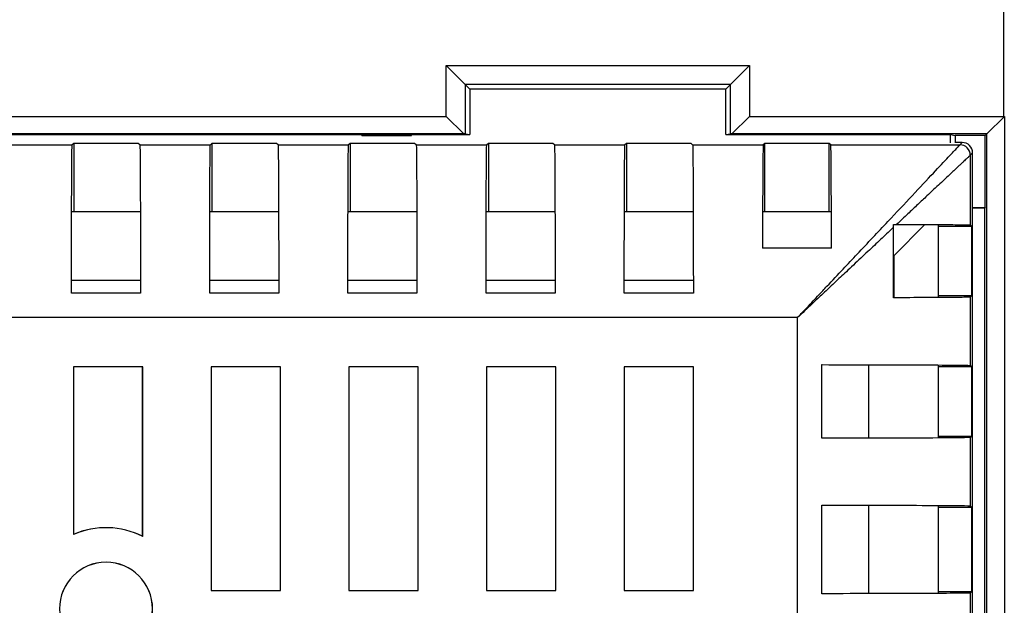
# Model space of a CAD drawing. Header units: millimetres. Extents: x 6 to 273, y 6 to 210.
# Tile 24 of 52: x 44.13 to 55.53, y 119.47 to 126.25. Entities that reach past the tile are written whole.
import ezdxf

# ---------------------------------------------------------------- set-up
doc = ezdxf.new("R2010")
doc.units = ezdxf.units.MM

msp = doc.modelspace()

# ---------------------------------------------------------------- linework, layer by layer
at = {"color": 7, "linetype": 'Continuous', "lineweight": 25}
for p, q in [((55.526, 125.131), (55.526, 139.063)), ((49.071, 125.72), (52.58, 125.72)), ((49.071, 125.131), (49.071, 125.72)), ((49.29, 125.501), (49.071, 125.72)), ((52.361, 125.501), (52.58, 125.72)), ((52.58, 125.72), (52.58, 125.131)), ((49.29, 125.501), (49.29, 124.93)), ((52.361, 125.501), (49.29, 125.501)), ((49.29, 125.501), (49.342, 125.449)), ((49.342, 125.449), (49.343, 124.924)), ((52.309, 125.449), (49.342, 125.449)), ((52.361, 125.501), (52.309, 125.449)), ((52.309, 124.924), (52.309, 125.449)), ((52.361, 124.93), (52.361, 125.501)), ((38.5, 125.131), (49.071, 125.131)), ((49.273, 124.93), (49.071, 125.131)), ((52.58, 125.131), (52.378, 124.93)), ((52.58, 125.131), (55.526, 125.131)), ((55.532, 125.131), (55.33, 124.93)), ((55.532, 125.131), (55.532, 113.73)), ((49.273, 124.93), (38.298, 124.93)), ((39.478, 124.924), (48.093, 124.924)), ((48.093, 124.925), (48.669, 124.925)), ((48.093, 124.924), (48.093, 124.925)), ((48.093, 124.911), (48.093, 124.925)), ((48.093, 124.924), (48.093, 124.911)), ((48.093, 124.911), (48.669, 124.911)), ((48.669, 124.925), (48.669, 124.924)), ((48.669, 124.911), (48.669, 124.925)), ((48.669, 124.924), (49.343, 124.924)), ((48.669, 124.911), (48.669, 124.924)), ((49.29, 124.93), (49.273, 124.93)), ((49.29, 124.93), (49.343, 124.924)), ((52.309, 124.924), (52.361, 124.93)), ((52.309, 124.924), (54.908, 124.924)), ((52.378, 124.93), (52.361, 124.93)), ((55.33, 124.93), (52.378, 124.93)), ((54.908, 124.924), (54.964, 124.91)), ((54.908, 124.824), (54.908, 124.924)), ((55.045, 124.83), (54.959, 124.83)), ((55.045, 124.83), (54.959, 124.83)), ((55.311, 124.91), (54.964, 124.91)), ((54.964, 124.91), (54.964, 124.83)), ((55.018, 124.803), (55.045, 124.83)), ((55.018, 124.803), (55.045, 124.83)), ((55.33, 124.93), (55.311, 124.91)), ((55.311, 124.076), (55.311, 124.91)), ((55.33, 113.931), (55.33, 124.93)), ((43.923, 124.803), (44.74, 124.803)), ((43.923, 124.803), (44.74, 124.803)), ((44.758, 124.82), (44.74, 124.803)), ((44.758, 124.82), (44.74, 124.803)), ((44.758, 124.82), (44.758, 124.03)), ((45.505, 124.82), (44.758, 124.82)), ((44.758, 124.82), (44.758, 124.03)), ((45.505, 124.82), (44.758, 124.82)), ((45.523, 124.803), (45.505, 124.82)), ((45.523, 124.803), (45.505, 124.82)), ((45.523, 124.803), (46.34, 124.803)), ((45.523, 124.803), (46.34, 124.803)), ((46.358, 124.82), (46.34, 124.803)), ((46.358, 124.82), (46.34, 124.803)), ((46.358, 124.82), (46.358, 124.03)), ((47.105, 124.82), (46.358, 124.82)), ((46.358, 124.82), (46.358, 124.03)), ((47.105, 124.82), (46.358, 124.82)), ((47.123, 124.803), (47.105, 124.82)), ((47.123, 124.803), (47.105, 124.82)), ((47.123, 124.803), (47.94, 124.803)), ((47.123, 124.803), (47.94, 124.803)), ((47.958, 124.82), (47.94, 124.803)), ((47.958, 124.82), (47.94, 124.803)), ((47.958, 124.82), (47.958, 124.03)), ((48.705, 124.82), (47.958, 124.82)), ((47.958, 124.82), (47.958, 124.03)), ((48.705, 124.82), (47.958, 124.82)), ((48.723, 124.803), (48.705, 124.82)), ((48.723, 124.803), (48.705, 124.82)), ((48.723, 124.803), (49.54, 124.803)), ((48.723, 124.803), (49.54, 124.803)), ((49.558, 124.82), (49.54, 124.803)), ((49.558, 124.82), (49.54, 124.803)), ((49.558, 124.82), (49.558, 124.03)), ((50.305, 124.82), (49.558, 124.82)), ((49.558, 124.82), (49.558, 124.03)), ((50.305, 124.82), (49.558, 124.82)), ((50.323, 124.803), (50.305, 124.82)), ((50.323, 124.803), (50.305, 124.82)), ((50.323, 124.803), (51.14, 124.803)), ((50.323, 124.803), (51.14, 124.803)), ((51.158, 124.82), (51.14, 124.803)), ((51.158, 124.82), (51.14, 124.803)), ((51.158, 124.82), (51.158, 124.03)), ((51.905, 124.82), (51.158, 124.82)), ((51.158, 124.82), (51.158, 124.03)), ((51.905, 124.82), (51.158, 124.82)), ((51.923, 124.803), (51.905, 124.82)), ((51.923, 124.803), (51.905, 124.82)), ((51.923, 124.803), (52.74, 124.803)), ((51.923, 124.803), (52.74, 124.803)), ((52.758, 124.82), (52.74, 124.803)), ((52.758, 124.82), (52.74, 124.803)), ((52.758, 124.03), (52.758, 124.82)), ((53.505, 124.82), (52.758, 124.82)), ((52.758, 124.03), (52.758, 124.82)), ((53.505, 124.82), (52.758, 124.82)), ((53.505, 124.03), (53.505, 124.82)), ((53.523, 124.803), (53.505, 124.82)), ((53.523, 124.803), (53.505, 124.82)), ((53.505, 124.03), (53.505, 124.82)), ((53.523, 124.803), (55.018, 124.803)), ((53.523, 124.803), (55.018, 124.803)), ((55.165, 124.71), (55.138, 124.683)), ((55.165, 124.71), (55.138, 124.683)), ((55.165, 114.151), (55.165, 124.71)), ((55.165, 114.151), (55.165, 124.71)), ((55.138, 124.683), (55.138, 123.874)), ((55.138, 124.683), (55.138, 123.874)), ((44.737, 124.03), (45.526, 124.03)), ((46.337, 124.03), (47.126, 124.03)), ((47.937, 124.03), (48.726, 124.03)), ((49.537, 124.03), (50.326, 124.03)), ((51.137, 124.03), (51.926, 124.03)), ((52.737, 124.03), (53.526, 124.03)), ((55.165, 124.076), (55.311, 124.076)), ((55.306, 124.071), (55.165, 124.071)), ((55.311, 124.076), (55.306, 124.071)), ((55.306, 114.79), (55.306, 124.071)), ((54.25, 123.032), (54.25, 123.849)), ((54.25, 123.032), (54.25, 123.849)), ((54.251, 123.518), (54.613, 123.88)), ((54.764, 123.878), (54.764, 123.036)), ((55.155, 123.857), (54.764, 123.857)), ((55.155, 123.857), (54.764, 123.857)), ((55.155, 123.857), (55.138, 123.874)), ((55.155, 123.857), (55.138, 123.874)), ((55.155, 123.057), (55.155, 123.857)), ((55.155, 123.057), (55.155, 123.857)), ((53.531, 123.605), (52.732, 123.605)), ((53.531, 123.605), (52.732, 123.605)), ((54.251, 123.518), (54.251, 123.032)), ((45.53, 123.23), (44.733, 123.23)), ((47.13, 123.23), (46.333, 123.23)), ((48.73, 123.23), (47.933, 123.23)), ((50.33, 123.23), (49.533, 123.23)), ((51.93, 123.23), (51.133, 123.23)), ((45.532, 123.084), (44.732, 123.084)), ((45.532, 123.084), (44.732, 123.084)), ((47.132, 123.084), (46.332, 123.084)), ((47.132, 123.084), (46.332, 123.084)), ((48.732, 123.084), (47.932, 123.084)), ((48.732, 123.084), (47.932, 123.084)), ((50.332, 123.084), (49.532, 123.084)), ((50.332, 123.084), (49.532, 123.084)), ((51.932, 123.084), (51.132, 123.084)), ((51.932, 123.084), (51.132, 123.084)), ((54.764, 123.057), (55.155, 123.057)), ((54.764, 123.057), (55.155, 123.057)), ((55.138, 123.039), (55.155, 123.057)), ((55.138, 123.039), (55.155, 123.057)), ((55.138, 123.039), (55.138, 122.248)), ((55.138, 123.039), (55.138, 122.248)), ((53.138, 122.803), (39.809, 122.803)), ((53.138, 122.803), (39.809, 122.803)), ((53.138, 116.058), (53.138, 122.803)), ((53.138, 116.058), (53.138, 122.803)), ((45.557, 122.232), (44.755, 122.232)), ((44.755, 122.232), (44.755, 120.29)), ((44.755, 122.232), (44.755, 122.231)), ((45.557, 122.232), (44.755, 122.232)), ((44.755, 122.232), (44.755, 120.29)), ((44.755, 122.232), (44.755, 122.231)), ((44.755, 122.231), (44.755, 120.291)), ((45.556, 122.231), (44.755, 122.231)), ((45.557, 122.232), (45.556, 122.231)), ((45.557, 122.232), (45.556, 122.231)), ((45.556, 120.268), (45.556, 122.231)), ((45.557, 120.267), (45.557, 122.232)), ((45.557, 120.267), (45.557, 122.232)), ((47.151, 122.232), (46.349, 122.232)), ((46.349, 122.232), (46.349, 119.643)), ((46.349, 122.232), (46.349, 122.231)), ((47.151, 122.232), (46.349, 122.232)), ((46.349, 122.232), (46.349, 119.643)), ((46.349, 122.232), (46.349, 122.231)), ((46.349, 122.231), (46.349, 119.643)), ((47.15, 122.231), (46.349, 122.231)), ((47.151, 122.232), (47.15, 122.231)), ((47.151, 122.232), (47.15, 122.231)), ((47.15, 119.643), (47.15, 122.231)), ((47.151, 119.643), (47.151, 122.232)), ((47.151, 119.643), (47.151, 122.232)), ((47.942, 122.232), (47.942, 119.643)), ((48.745, 122.232), (47.942, 122.232)), ((47.942, 122.232), (47.943, 122.231)), ((47.942, 122.232), (47.942, 119.643)), ((48.745, 122.232), (47.942, 122.232)), ((47.942, 122.232), (47.943, 122.231)), ((47.943, 122.231), (47.943, 119.643)), ((48.744, 122.231), (47.943, 122.231)), ((48.745, 122.232), (48.744, 122.231)), ((48.745, 122.232), (48.744, 122.231)), ((48.744, 119.643), (48.744, 122.231)), ((48.745, 119.643), (48.745, 122.232)), ((48.745, 119.643), (48.745, 122.232)), ((49.536, 122.232), (49.536, 119.643)), ((50.339, 122.232), (49.536, 122.232)), ((49.536, 122.232), (49.537, 122.231)), ((49.536, 122.232), (49.536, 119.643)), ((50.339, 122.232), (49.536, 122.232)), ((49.536, 122.232), (49.537, 122.231)), ((49.537, 122.231), (49.537, 119.643)), ((50.338, 122.231), (49.537, 122.231)), ((50.339, 122.232), (50.338, 122.231)), ((50.339, 122.232), (50.338, 122.231)), ((50.338, 119.643), (50.338, 122.231)), ((50.339, 119.643), (50.339, 122.232)), ((50.339, 119.643), (50.339, 122.232)), ((51.13, 122.232), (51.13, 119.643)), ((51.933, 122.232), (51.13, 122.232)), ((51.13, 122.232), (51.131, 122.231)), ((51.13, 122.232), (51.13, 119.643)), ((51.933, 122.232), (51.13, 122.232)), ((51.13, 122.232), (51.131, 122.231)), ((51.131, 122.231), (51.131, 119.643)), ((51.932, 122.231), (51.131, 122.231)), ((51.933, 122.232), (51.932, 122.231)), ((51.933, 122.232), (51.932, 122.231)), ((51.932, 119.643), (51.932, 122.231)), ((51.933, 119.643), (51.933, 122.232)), ((51.933, 119.643), (51.933, 122.232)), ((53.42, 121.404), (53.42, 122.257)), ((53.42, 122.257), (53.421, 122.255)), ((53.42, 121.404), (53.42, 122.257)), ((53.42, 122.257), (53.421, 122.255)), ((53.964, 121.406), (53.964, 122.255)), ((54.764, 122.251), (54.764, 121.41)), ((55.155, 122.23), (54.764, 122.23)), ((55.155, 122.23), (54.764, 122.23)), ((55.155, 122.23), (55.138, 122.248)), ((55.155, 122.23), (55.138, 122.248)), ((55.155, 121.43), (55.155, 122.23)), ((55.155, 121.43), (55.155, 122.23)), ((54.764, 121.43), (55.155, 121.43)), ((54.764, 121.43), (55.155, 121.43)), ((55.138, 121.413), (55.155, 121.43)), ((55.138, 121.413), (55.155, 121.43)), ((55.138, 121.413), (55.138, 120.622)), ((55.138, 121.413), (55.138, 120.622)), ((53.42, 119.604), (53.42, 120.63)), ((53.42, 120.63), (53.421, 120.629)), ((53.42, 119.604), (53.42, 120.63)), ((53.42, 120.63), (53.421, 120.629)), ((53.964, 119.606), (53.964, 120.629)), ((54.764, 120.625), (54.764, 119.61)), ((55.155, 120.604), (54.764, 120.604)), ((55.155, 120.604), (54.764, 120.604)), ((55.155, 120.604), (55.138, 120.622)), ((55.155, 120.604), (55.138, 120.622)), ((55.155, 119.63), (55.155, 120.604)), ((55.155, 119.63), (55.155, 120.604)), ((44.755, 120.29), (44.755, 120.291)), ((45.557, 120.267), (45.556, 120.268)), ((45.132, 119.968), (45.132, 119.969)), ((45.132, 119.968), (45.132, 119.969)), ((46.349, 119.643), (47.151, 119.643)), ((46.349, 119.643), (46.349, 119.643)), ((46.349, 119.643), (47.151, 119.643)), ((46.349, 119.643), (46.349, 119.643)), ((46.349, 119.643), (47.15, 119.643)), ((47.151, 119.643), (47.15, 119.643)), ((47.151, 119.643), (47.15, 119.643)), ((47.942, 119.643), (48.745, 119.643)), ((47.942, 119.643), (47.943, 119.643)), ((47.942, 119.643), (48.745, 119.643)), ((47.942, 119.643), (47.943, 119.643)), ((47.943, 119.643), (48.744, 119.643)), ((48.745, 119.643), (48.744, 119.643)), ((48.745, 119.643), (48.744, 119.643)), ((49.536, 119.643), (50.339, 119.643)), ((49.536, 119.643), (49.537, 119.643)), ((49.536, 119.643), (50.339, 119.643)), ((49.536, 119.643), (49.537, 119.643)), ((49.537, 119.643), (50.338, 119.643)), ((50.339, 119.643), (50.338, 119.643)), ((50.339, 119.643), (50.338, 119.643)), ((51.13, 119.643), (51.933, 119.643)), ((51.13, 119.643), (51.131, 119.643)), ((51.13, 119.643), (51.933, 119.643)), ((51.13, 119.643), (51.131, 119.643)), ((51.131, 119.643), (51.932, 119.643)), ((51.933, 119.643), (51.932, 119.643)), ((51.933, 119.643), (51.932, 119.643)), ((54.764, 119.63), (55.155, 119.63)), ((54.764, 119.63), (55.155, 119.63)), ((55.138, 119.613), (55.155, 119.63)), ((55.138, 119.613), (55.155, 119.63)), ((55.138, 119.613), (55.138, 119.248)), ((55.138, 119.613), (55.138, 119.248))]:
    msp.add_line(p, q, dxfattribs=at)
at = {"color": 7, "linetype": 'Continuous', "lineweight": 25, "flags": 128}
for points in [[(44.755, 120.29), (44.755, 120.291), (44.755, 120.291)], [(45.557, 120.267), (45.557, 120.268), (45.556, 120.268)]]:
    msp.add_lwpolyline(points, dxfattribs=at)
at = {"color": 7, "linetype": 'Continuous', "lineweight": 25}
for centre, radius, start, end in [((55.018, 124.683), 0.12, 0.0013, 89.9987), ((55.018, 124.683), 0.12, 0.0013, 89.9987), ((45.132, 119.43), 0.939, 63.1067, 113.6198), ((45.132, 119.43), 0.939, 63.0372, 113.685), ((45.132, 119.43), 0.939, 63.0372, 113.685), ((45.132, 119.43), 0.539, 90, 270), ((45.132, 119.43), 0.539, 90, 270), ((45.132, 119.43), 0.538, 90, 270), ((45.132, 119.43), 0.538, 90, 270), ((45.132, 119.43), 0.539, 270, 90), ((45.132, 119.43), 0.539, 270, 90), ((45.132, 119.43), 0.538, 270, 90), ((45.132, 119.43), 0.538, 270, 90)]:
    msp.add_arc(centre, radius, start, end, dxfattribs=at)
for points in [[(55.526, 125.131), (55.528, 125.131), (55.53, 125.131), (55.532, 125.131)], [(54.25, 123.881), (54.262, 123.881), (54.274, 123.881), (54.285, 123.881)], [(54.25, 123.881), (54.262, 123.881), (54.274, 123.881), (54.285, 123.881)]]:
    msp.add_open_spline(points, degree=3, dxfattribs=at)
for points, knots in [([(55.165, 124.71), (55.165, 124.741), (55.152, 124.773), (55.108, 124.817), (55.077, 124.83), (55.045, 124.83)], [0, 0, 0, 0, 0.5, 0.5, 1, 1, 1, 1]), ([(55.165, 124.71), (55.165, 124.741), (55.152, 124.773), (55.108, 124.817), (55.077, 124.83), (55.045, 124.83)], [0, 0, 0, 0, 0.5, 0.5, 1, 1, 1, 1]), ([(44.732, 123.084), (44.732, 123.3), (44.732, 123.525), (44.733, 123.949), (44.734, 124.147), (44.735, 124.473), (44.736, 124.6), (44.738, 124.764), (44.739, 124.802), (44.74, 124.803)], [0, 0, 0, 0, 0.25, 0.25, 0.5, 0.5, 0.75, 0.75, 1, 1, 1, 1]), ([(44.732, 123.084), (44.732, 123.3), (44.732, 123.525), (44.733, 123.949), (44.734, 124.147), (44.735, 124.473), (44.736, 124.6), (44.738, 124.764), (44.739, 124.802), (44.74, 124.803)], [0, 0, 0, 0, 0.25, 0.25, 0.5, 0.5, 0.75, 0.75, 1, 1, 1, 1]), ([(45.523, 124.803), (45.524, 124.802), (45.525, 124.764), (45.527, 124.6), (45.528, 124.473), (45.529, 124.147), (45.53, 123.949), (45.531, 123.525), (45.531, 123.3), (45.532, 123.084)], [0, 0, 0, 0, 0.25, 0.25, 0.5, 0.5, 0.75, 0.75, 1, 1, 1, 1]), ([(45.523, 124.803), (45.524, 124.802), (45.525, 124.764), (45.527, 124.6), (45.528, 124.473), (45.529, 124.147), (45.53, 123.949), (45.531, 123.525), (45.531, 123.3), (45.532, 123.084)], [0, 0, 0, 0, 0.25, 0.25, 0.5, 0.5, 0.75, 0.75, 1, 1, 1, 1]), ([(46.332, 123.084), (46.332, 123.3), (46.332, 123.525), (46.333, 123.949), (46.334, 124.147), (46.335, 124.473), (46.336, 124.6), (46.338, 124.764), (46.339, 124.802), (46.34, 124.803)], [0, 0, 0, 0, 0.25, 0.25, 0.5, 0.5, 0.75, 0.75, 1, 1, 1, 1]), ([(46.332, 123.084), (46.332, 123.3), (46.332, 123.525), (46.333, 123.949), (46.334, 124.147), (46.335, 124.473), (46.336, 124.6), (46.338, 124.764), (46.339, 124.802), (46.34, 124.803)], [0, 0, 0, 0, 0.25, 0.25, 0.5, 0.5, 0.75, 0.75, 1, 1, 1, 1]), ([(47.123, 124.803), (47.124, 124.802), (47.125, 124.764), (47.127, 124.6), (47.128, 124.473), (47.129, 124.147), (47.13, 123.949), (47.131, 123.525), (47.131, 123.3), (47.132, 123.084)], [0, 0, 0, 0, 0.25, 0.25, 0.5, 0.5, 0.75, 0.75, 1, 1, 1, 1]), ([(47.123, 124.803), (47.124, 124.802), (47.125, 124.764), (47.127, 124.6), (47.128, 124.473), (47.129, 124.147), (47.13, 123.949), (47.131, 123.525), (47.131, 123.3), (47.132, 123.084)], [0, 0, 0, 0, 0.25, 0.25, 0.5, 0.5, 0.75, 0.75, 1, 1, 1, 1]), ([(47.932, 123.084), (47.932, 123.3), (47.932, 123.525), (47.933, 123.949), (47.934, 124.147), (47.935, 124.473), (47.936, 124.6), (47.938, 124.764), (47.939, 124.802), (47.94, 124.803)], [0, 0, 0, 0, 0.25, 0.25, 0.5, 0.5, 0.75, 0.75, 1, 1, 1, 1]), ([(47.932, 123.084), (47.932, 123.3), (47.932, 123.525), (47.933, 123.949), (47.934, 124.147), (47.935, 124.473), (47.936, 124.6), (47.938, 124.764), (47.939, 124.802), (47.94, 124.803)], [0, 0, 0, 0, 0.25, 0.25, 0.5, 0.5, 0.75, 0.75, 1, 1, 1, 1]), ([(48.723, 124.803), (48.724, 124.802), (48.725, 124.764), (48.727, 124.6), (48.728, 124.473), (48.729, 124.147), (48.73, 123.949), (48.731, 123.525), (48.731, 123.3), (48.732, 123.084)], [0, 0, 0, 0, 0.25, 0.25, 0.5, 0.5, 0.75, 0.75, 1, 1, 1, 1]), ([(48.723, 124.803), (48.724, 124.802), (48.725, 124.764), (48.727, 124.6), (48.728, 124.473), (48.729, 124.147), (48.73, 123.949), (48.731, 123.525), (48.731, 123.3), (48.732, 123.084)], [0, 0, 0, 0, 0.25, 0.25, 0.5, 0.5, 0.75, 0.75, 1, 1, 1, 1]), ([(49.532, 123.084), (49.532, 123.3), (49.532, 123.525), (49.533, 123.949), (49.534, 124.147), (49.535, 124.473), (49.536, 124.6), (49.538, 124.764), (49.539, 124.802), (49.54, 124.803)], [0, 0, 0, 0, 0.25, 0.25, 0.5, 0.5, 0.75, 0.75, 1, 1, 1, 1]), ([(49.532, 123.084), (49.532, 123.3), (49.532, 123.525), (49.533, 123.949), (49.534, 124.147), (49.535, 124.473), (49.536, 124.6), (49.538, 124.764), (49.539, 124.802), (49.54, 124.803)], [0, 0, 0, 0, 0.25, 0.25, 0.5, 0.5, 0.75, 0.75, 1, 1, 1, 1]), ([(50.323, 124.803), (50.324, 124.802), (50.325, 124.764), (50.327, 124.6), (50.328, 124.473), (50.329, 124.147), (50.33, 123.949), (50.331, 123.525), (50.331, 123.3), (50.332, 123.084)], [0, 0, 0, 0, 0.25, 0.25, 0.5, 0.5, 0.75, 0.75, 1, 1, 1, 1]), ([(50.323, 124.803), (50.324, 124.802), (50.325, 124.764), (50.327, 124.6), (50.328, 124.473), (50.329, 124.147), (50.33, 123.949), (50.331, 123.525), (50.331, 123.3), (50.332, 123.084)], [0, 0, 0, 0, 0.25, 0.25, 0.5, 0.5, 0.75, 0.75, 1, 1, 1, 1]), ([(51.132, 123.084), (51.132, 123.3), (51.132, 123.525), (51.133, 123.949), (51.134, 124.147), (51.135, 124.473), (51.136, 124.6), (51.138, 124.764), (51.139, 124.802), (51.14, 124.803)], [0, 0, 0, 0, 0.25, 0.25, 0.5, 0.5, 0.75, 0.75, 1, 1, 1, 1]), ([(51.132, 123.084), (51.132, 123.3), (51.132, 123.525), (51.133, 123.949), (51.134, 124.147), (51.135, 124.473), (51.136, 124.6), (51.138, 124.764), (51.139, 124.802), (51.14, 124.803)], [0, 0, 0, 0, 0.25, 0.25, 0.5, 0.5, 0.75, 0.75, 1, 1, 1, 1]), ([(51.923, 124.803), (51.924, 124.802), (51.925, 124.764), (51.927, 124.6), (51.928, 124.473), (51.929, 124.147), (51.93, 123.949), (51.931, 123.525), (51.931, 123.3), (51.932, 123.084)], [0, 0, 0, 0, 0.25, 0.25, 0.5, 0.5, 0.75, 0.75, 1, 1, 1, 1]), ([(51.923, 124.803), (51.924, 124.802), (51.925, 124.764), (51.927, 124.6), (51.928, 124.473), (51.929, 124.147), (51.93, 123.949), (51.931, 123.525), (51.931, 123.3), (51.932, 123.084)], [0, 0, 0, 0, 0.25, 0.25, 0.5, 0.5, 0.75, 0.75, 1, 1, 1, 1]), ([(52.74, 124.803), (52.74, 124.802), (52.739, 124.776), (52.737, 124.666), (52.736, 124.583), (52.735, 124.366), (52.734, 124.232), (52.733, 123.935), (52.733, 123.772), (52.732, 123.605)], [0, 0, 0, 0, 0.25, 0.25, 0.5, 0.5, 0.75, 0.75, 1, 1, 1, 1]), ([(52.74, 124.803), (52.74, 124.802), (52.739, 124.776), (52.737, 124.666), (52.736, 124.583), (52.735, 124.366), (52.734, 124.232), (52.733, 123.935), (52.733, 123.772), (52.732, 123.605)], [0, 0, 0, 0, 0.25, 0.25, 0.5, 0.5, 0.75, 0.75, 1, 1, 1, 1]), ([(53.138, 122.803), (53.167, 122.833), (53.221, 122.892), (53.299, 122.974), (53.367, 123.047), (53.426, 123.11), (53.525, 123.215), (53.659, 123.357), (53.898, 123.611), (54.172, 123.903), (54.472, 124.221), (54.711, 124.477), (54.857, 124.632), (54.932, 124.712), (54.97, 124.752), (54.997, 124.781), (55.014, 124.799), (55.016, 124.801), (55.018, 124.803)], [0, 0, 0, 0, 0.033934, 0.064273, 0.091018, 0.114168, 0.133724, 0.207772, 0.27313, 0.421924, 0.549491, 0.678791, 0.79473, 0.83733, 0.878979, 0.919851, 0.960128, 1, 1, 1, 1]), ([(53.138, 122.803), (53.167, 122.833), (53.221, 122.892), (53.299, 122.974), (53.367, 123.047), (53.426, 123.11), (53.525, 123.215), (53.659, 123.357), (53.898, 123.611), (54.172, 123.903), (54.472, 124.221), (54.711, 124.477), (54.857, 124.632), (54.932, 124.712), (54.97, 124.752), (54.997, 124.781), (55.014, 124.799), (55.016, 124.801), (55.018, 124.803)], [0, 0, 0, 0, 0.033934, 0.064273, 0.091018, 0.114168, 0.133724, 0.207772, 0.27313, 0.421924, 0.549491, 0.678791, 0.79473, 0.83733, 0.878979, 0.919851, 0.960128, 1, 1, 1, 1]), ([(53.531, 123.605), (53.531, 123.772), (53.53, 123.935), (53.529, 124.232), (53.528, 124.366), (53.527, 124.583), (53.526, 124.666), (53.525, 124.776), (53.524, 124.802), (53.523, 124.803)], [0, 0, 0, 0, 0.25, 0.25, 0.5, 0.5, 0.75, 0.75, 1, 1, 1, 1]), ([(53.531, 123.605), (53.531, 123.772), (53.53, 123.935), (53.529, 124.232), (53.528, 124.366), (53.527, 124.583), (53.526, 124.666), (53.525, 124.776), (53.524, 124.802), (53.523, 124.803)], [0, 0, 0, 0, 0.25, 0.25, 0.5, 0.5, 0.75, 0.75, 1, 1, 1, 1]), ([(55.138, 124.683), (55.137, 124.682), (55.136, 124.681), (55.131, 124.676), (55.123, 124.669), (55.112, 124.658), (55.098, 124.645), (55.08, 124.628), (55.06, 124.609), (55.036, 124.587), (55.009, 124.562), (54.979, 124.534), (54.946, 124.502), (54.886, 124.446), (54.787, 124.353), (54.656, 124.23), (54.529, 124.111), (54.413, 124.001), (54.328, 123.922), (54.285, 123.881)], [0, 0, 0, 0, 0.037062, 0.074306, 0.111783, 0.149542, 0.187632, 0.226101, 0.264995, 0.304358, 0.344233, 0.384662, 0.425685, 0.467338, 0.59313, 0.727586, 0.813661, 0.904433, 1, 1, 1, 1]), ([(55.138, 124.683), (55.137, 124.682), (55.136, 124.681), (55.131, 124.676), (55.123, 124.669), (55.112, 124.658), (55.098, 124.645), (55.08, 124.628), (55.06, 124.609), (55.036, 124.587), (55.009, 124.562), (54.979, 124.534), (54.946, 124.502), (54.886, 124.446), (54.787, 124.353), (54.656, 124.23), (54.529, 124.111), (54.413, 124.001), (54.328, 123.922), (54.285, 123.881)], [0, 0, 0, 0, 0.037062, 0.074306, 0.111783, 0.149542, 0.187632, 0.226101, 0.264995, 0.304358, 0.344233, 0.384662, 0.425685, 0.467338, 0.59313, 0.727586, 0.813661, 0.904433, 1, 1, 1, 1]), ([(54.25, 123.849), (54.229, 123.828), (54.185, 123.787), (54.117, 123.723), (54.045, 123.655), (53.969, 123.584), (53.889, 123.509), (53.806, 123.43), (53.704, 123.335), (53.578, 123.217), (53.441, 123.088), (53.292, 122.948), (53.195, 122.856), (53.138, 122.803)], [0, 0, 0, 0, 0.062072, 0.126781, 0.194134, 0.26414, 0.336805, 0.412135, 0.490136, 0.610149, 0.745173, 0.85124, 1, 1, 1, 1]), ([(54.25, 123.849), (54.229, 123.828), (54.185, 123.787), (54.117, 123.723), (54.045, 123.655), (53.969, 123.584), (53.889, 123.509), (53.806, 123.43), (53.704, 123.335), (53.578, 123.217), (53.441, 123.088), (53.292, 122.948), (53.195, 122.856), (53.138, 122.803)], [0, 0, 0, 0, 0.062072, 0.126781, 0.194134, 0.26414, 0.336805, 0.412135, 0.490136, 0.610149, 0.745173, 0.85124, 1, 1, 1, 1]), ([(54.25, 123.849), (54.25, 123.854), (54.25, 123.865), (54.25, 123.876), (54.25, 123.881)], [0, 0, 0, 0, 0.477584, 1, 1, 1, 1]), ([(54.25, 123.849), (54.25, 123.854), (54.25, 123.865), (54.25, 123.876), (54.25, 123.881)], [0, 0, 0, 0, 0.477584, 1, 1, 1, 1]), ([(54.285, 123.881), (54.411, 123.881), (54.53, 123.88), (54.742, 123.879), (54.835, 123.879), (54.985, 123.878), (55.043, 123.877), (55.118, 123.876), (55.137, 123.875), (55.138, 123.874)], [0, 0, 0, 0, 0.25, 0.25, 0.5, 0.5, 0.75, 0.75, 1, 1, 1, 1]), ([(54.285, 123.881), (54.411, 123.881), (54.53, 123.88), (54.742, 123.879), (54.835, 123.879), (54.985, 123.878), (55.043, 123.877), (55.118, 123.876), (55.137, 123.875), (55.138, 123.874)], [0, 0, 0, 0, 0.25, 0.25, 0.5, 0.5, 0.75, 0.75, 1, 1, 1, 1]), ([(55.138, 123.039), (55.137, 123.038), (55.118, 123.038), (55.038, 123.036), (54.978, 123.036), (54.821, 123.034), (54.724, 123.034), (54.504, 123.033), (54.38, 123.032), (54.25, 123.032)], [0, 0, 0, 0, 0.25, 0.25, 0.5, 0.5, 0.75, 0.75, 1, 1, 1, 1]), ([(55.138, 123.039), (55.137, 123.038), (55.118, 123.038), (55.038, 123.036), (54.978, 123.036), (54.821, 123.034), (54.724, 123.034), (54.504, 123.033), (54.38, 123.032), (54.25, 123.032)], [0, 0, 0, 0, 0.25, 0.25, 0.5, 0.5, 0.75, 0.75, 1, 1, 1, 1]), ([(53.42, 122.257), (53.635, 122.256), (53.86, 122.256), (54.284, 122.255), (54.482, 122.254), (54.808, 122.253), (54.935, 122.252), (55.099, 122.25), (55.137, 122.249), (55.138, 122.248)], [0, 0, 0, 0, 0.25, 0.25, 0.5, 0.5, 0.75, 0.75, 1, 1, 1, 1]), ([(53.42, 122.257), (53.635, 122.256), (53.86, 122.256), (54.284, 122.255), (54.482, 122.254), (54.808, 122.253), (54.935, 122.252), (55.099, 122.25), (55.137, 122.249), (55.138, 122.248)], [0, 0, 0, 0, 0.25, 0.25, 0.5, 0.5, 0.75, 0.75, 1, 1, 1, 1]), ([(55.138, 121.413), (55.137, 121.412), (55.099, 121.411), (54.935, 121.409), (54.808, 121.408), (54.482, 121.406), (54.284, 121.406), (53.86, 121.405), (53.635, 121.405), (53.42, 121.404)], [0, 0, 0, 0, 0.25, 0.25, 0.5, 0.5, 0.75, 0.75, 1, 1, 1, 1]), ([(55.138, 121.413), (55.137, 121.412), (55.099, 121.411), (54.935, 121.409), (54.808, 121.408), (54.482, 121.406), (54.284, 121.406), (53.86, 121.405), (53.635, 121.405), (53.42, 121.404)], [0, 0, 0, 0, 0.25, 0.25, 0.5, 0.5, 0.75, 0.75, 1, 1, 1, 1]), ([(53.42, 120.63), (53.635, 120.63), (53.86, 120.63), (54.284, 120.629), (54.482, 120.628), (54.808, 120.627), (54.935, 120.626), (55.099, 120.624), (55.137, 120.623), (55.138, 120.622)], [0, 0, 0, 0, 0.25, 0.25, 0.5, 0.5, 0.75, 0.75, 1, 1, 1, 1]), ([(53.42, 120.63), (53.635, 120.63), (53.86, 120.63), (54.284, 120.629), (54.482, 120.628), (54.808, 120.627), (54.935, 120.626), (55.099, 120.624), (55.137, 120.623), (55.138, 120.622)], [0, 0, 0, 0, 0.25, 0.25, 0.5, 0.5, 0.75, 0.75, 1, 1, 1, 1]), ([(55.138, 119.613), (55.137, 119.612), (55.099, 119.611), (54.935, 119.609), (54.808, 119.608), (54.482, 119.606), (54.284, 119.606), (53.86, 119.605), (53.635, 119.605), (53.42, 119.604)], [0, 0, 0, 0, 0.25, 0.25, 0.5, 0.5, 0.75, 0.75, 1, 1, 1, 1]), ([(55.138, 119.613), (55.137, 119.612), (55.099, 119.611), (54.935, 119.609), (54.808, 119.608), (54.482, 119.606), (54.284, 119.606), (53.86, 119.605), (53.635, 119.605), (53.42, 119.604)], [0, 0, 0, 0, 0.25, 0.25, 0.5, 0.5, 0.75, 0.75, 1, 1, 1, 1])]:
    msp.add_open_spline(points, degree=3, knots=knots, dxfattribs=at)

doc.saveas('drawing.dxf')
